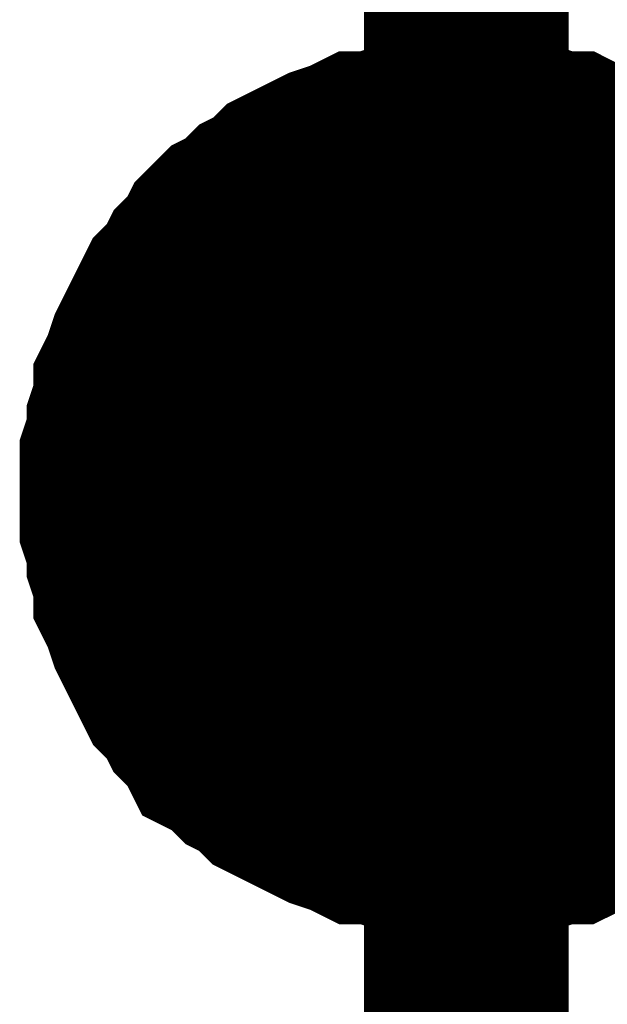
# Model space of a CAD drawing. Header units: inches. Extents: x 0 to 17, y 0 to 11.
# Tile 25 of 256: x 0.9749 to 1.0088, y 4.8702 to 4.9269. Entities that reach past the tile are written whole.
import ezdxf

# ---------------------------------------------------------------- set-up
doc = ezdxf.new("R2010")
doc.units = ezdxf.units.IN
doc.header["$MEASUREMENT"] = 0
doc.layers.add('Sheet', color=255, linetype='Continuous')

msp = doc.modelspace()

# ---------------------------------------------------------------- linework, layer by layer
at = {"layer": 'Sheet'}
for points in [[(1.000653, 4.899726, 0.0118, 0.0118, 0), (2.000513, 4.899726, 0.0118, 0.0118, 0), (2.000513, 5.049993, 0.0118, 0.0118, 0)], [(1.000653, 4.99964, 0.0118, 0.0118, 0), (1.000653, 4.899726, 0.0118, 0.0118, 0), (1.000653, 4.799813, 0.0118, 0.0118, 0)], [(0.98083, 4.899726, 0.0118, 0.0118, 0), (0.98083, 4.900916, 0.0118, 0.0118, 0), (0.98083, 4.901708, 0.0118, 0.0118, 0), (0.981227, 4.902898, 0.0118, 0.0118, 0), (0.981227, 4.903691, 0.0118, 0.0118, 0), (0.981623, 4.90488, 0.0118, 0.0118, 0), (0.981623, 4.905673, 0.0118, 0.0118, 0), (0.98202, 4.906466, 0.0118, 0.0118, 0), (0.982416, 4.907656, 0.0118, 0.0118, 0), (0.982812, 4.908449, 0.0118, 0.0118, 0), (0.983209, 4.909242, 0.0118, 0.0118, 0), (0.983605, 4.910035, 0.0118, 0.0118, 0), (0.984002, 4.910828, 0.0118, 0.0118, 0), (0.984795, 4.911621, 0.0118, 0.0118, 0), (0.985191, 4.912413, 0.0118, 0.0118, 0), (0.985984, 4.913206, 0.0118, 0.0118, 0), (0.986381, 4.913999, 0.0118, 0.0118, 0), (0.987174, 4.914792, 0.0118, 0.0118, 0), (0.987966, 4.915189, 0.0118, 0.0118, 0), (0.988759, 4.915982, 0.0118, 0.0118, 0), (0.989552, 4.916378, 0.0118, 0.0118, 0), (0.990345, 4.917171, 0.0118, 0.0118, 0), (0.991138, 4.917568, 0.0118, 0.0118, 0), (0.991931, 4.917964, 0.0118, 0.0118, 0), (0.992724, 4.918361, 0.0118, 0.0118, 0), (0.993913, 4.918757, 0.0118, 0.0118, 0), (0.994706, 4.919154, 0.0118, 0.0118, 0), (0.995499, 4.919154, 0.0118, 0.0118, 0), (0.996688, 4.91955, 0.0118, 0.0118, 0), (0.997481, 4.91955, 0.0118, 0.0118, 0), (0.998671, 4.919947, 0.0118, 0.0118, 0), (0.999464, 4.919947, 0.0118, 0.0118, 0), (1.000653, 4.919947, 0.0118, 0.0118, 0)], [(0.98083, 4.899726, 0.0118, 0.0118, 0), (0.98083, 4.900916, 0.0118, 0.0118, 0), (0.98083, 4.901708, 0.0118, 0.0118, 0), (0.981227, 4.902898, 0.0118, 0.0118, 0), (0.981227, 4.903691, 0.0118, 0.0118, 0), (0.981623, 4.90488, 0.0118, 0.0118, 0), (0.981623, 4.905673, 0.0118, 0.0118, 0), (0.98202, 4.906466, 0.0118, 0.0118, 0), (0.982416, 4.907656, 0.0118, 0.0118, 0), (0.982812, 4.908449, 0.0118, 0.0118, 0), (0.983209, 4.909242, 0.0118, 0.0118, 0), (0.983605, 4.910035, 0.0118, 0.0118, 0), (0.984002, 4.910828, 0.0118, 0.0118, 0), (0.984795, 4.911621, 0.0118, 0.0118, 0), (0.985191, 4.912413, 0.0118, 0.0118, 0), (0.985984, 4.913206, 0.0118, 0.0118, 0), (0.986381, 4.913999, 0.0118, 0.0118, 0), (0.987174, 4.914792, 0.0118, 0.0118, 0), (0.987966, 4.915189, 0.0118, 0.0118, 0), (0.988759, 4.915982, 0.0118, 0.0118, 0), (0.989552, 4.916378, 0.0118, 0.0118, 0), (0.990345, 4.917171, 0.0118, 0.0118, 0), (0.991138, 4.917568, 0.0118, 0.0118, 0), (0.991931, 4.917964, 0.0118, 0.0118, 0), (0.992724, 4.918361, 0.0118, 0.0118, 0), (0.993913, 4.918757, 0.0118, 0.0118, 0), (0.994706, 4.919154, 0.0118, 0.0118, 0), (0.995499, 4.919154, 0.0118, 0.0118, 0), (0.996688, 4.91955, 0.0118, 0.0118, 0), (0.997481, 4.91955, 0.0118, 0.0118, 0), (0.998671, 4.919947, 0.0118, 0.0118, 0), (0.999464, 4.919947, 0.0118, 0.0118, 0), (1.000653, 4.919947, 0.0118, 0.0118, 0)], [(0.98083, 4.899726, 0.0118, 0.0118, 0), (0.98083, 4.900916, 0.0118, 0.0118, 0), (0.98083, 4.901708, 0.0118, 0.0118, 0), (0.981227, 4.902898, 0.0118, 0.0118, 0), (0.981227, 4.903691, 0.0118, 0.0118, 0), (0.981623, 4.90488, 0.0118, 0.0118, 0), (0.981623, 4.905673, 0.0118, 0.0118, 0), (0.98202, 4.906466, 0.0118, 0.0118, 0), (0.982416, 4.907656, 0.0118, 0.0118, 0), (0.982812, 4.908449, 0.0118, 0.0118, 0), (0.983209, 4.909242, 0.0118, 0.0118, 0), (0.983605, 4.910035, 0.0118, 0.0118, 0), (0.984002, 4.910828, 0.0118, 0.0118, 0), (0.984795, 4.911621, 0.0118, 0.0118, 0), (0.985191, 4.912413, 0.0118, 0.0118, 0), (0.985984, 4.913206, 0.0118, 0.0118, 0), (0.986381, 4.913999, 0.0118, 0.0118, 0), (0.987174, 4.914792, 0.0118, 0.0118, 0), (0.987966, 4.915189, 0.0118, 0.0118, 0), (0.988759, 4.915982, 0.0118, 0.0118, 0), (0.989552, 4.916378, 0.0118, 0.0118, 0), (0.990345, 4.917171, 0.0118, 0.0118, 0), (0.991138, 4.917568, 0.0118, 0.0118, 0), (0.991931, 4.917964, 0.0118, 0.0118, 0), (0.992724, 4.918361, 0.0118, 0.0118, 0), (0.993913, 4.918757, 0.0118, 0.0118, 0), (0.994706, 4.919154, 0.0118, 0.0118, 0), (0.995499, 4.919154, 0.0118, 0.0118, 0), (0.996688, 4.91955, 0.0118, 0.0118, 0), (0.997481, 4.91955, 0.0118, 0.0118, 0), (0.998671, 4.919947, 0.0118, 0.0118, 0), (0.999464, 4.919947, 0.0118, 0.0118, 0), (1.000653, 4.919947, 0.0118, 0.0118, 0)], [(0.98083, 4.899726, 0.0118, 0.0118, 0), (0.98083, 4.900916, 0.0118, 0.0118, 0), (0.98083, 4.901708, 0.0118, 0.0118, 0), (0.981227, 4.902898, 0.0118, 0.0118, 0), (0.981227, 4.903691, 0.0118, 0.0118, 0), (0.981623, 4.90488, 0.0118, 0.0118, 0), (0.981623, 4.905673, 0.0118, 0.0118, 0), (0.98202, 4.906466, 0.0118, 0.0118, 0), (0.982416, 4.907656, 0.0118, 0.0118, 0), (0.982812, 4.908449, 0.0118, 0.0118, 0), (0.983209, 4.909242, 0.0118, 0.0118, 0), (0.983605, 4.910035, 0.0118, 0.0118, 0), (0.984002, 4.910828, 0.0118, 0.0118, 0), (0.984795, 4.911621, 0.0118, 0.0118, 0), (0.985191, 4.912413, 0.0118, 0.0118, 0), (0.985984, 4.913206, 0.0118, 0.0118, 0), (0.986381, 4.913999, 0.0118, 0.0118, 0), (0.987174, 4.914792, 0.0118, 0.0118, 0), (0.987966, 4.915189, 0.0118, 0.0118, 0), (0.988759, 4.915982, 0.0118, 0.0118, 0), (0.989552, 4.916378, 0.0118, 0.0118, 0), (0.990345, 4.917171, 0.0118, 0.0118, 0), (0.991138, 4.917568, 0.0118, 0.0118, 0), (0.991931, 4.917964, 0.0118, 0.0118, 0), (0.992724, 4.918361, 0.0118, 0.0118, 0), (0.993913, 4.918757, 0.0118, 0.0118, 0), (0.994706, 4.919154, 0.0118, 0.0118, 0), (0.995499, 4.919154, 0.0118, 0.0118, 0), (0.996688, 4.91955, 0.0118, 0.0118, 0), (0.997481, 4.91955, 0.0118, 0.0118, 0), (0.998671, 4.919947, 0.0118, 0.0118, 0), (0.999464, 4.919947, 0.0118, 0.0118, 0), (1.000653, 4.919947, 0.0118, 0.0118, 0)], [(1.000653, 4.919947, 0.0118, 0.0118, 0), (1.000653, 4.919947, 0.0118, 0.0118, 0)], [(1.000653, 4.919947, 0.0118, 0.0118, 0), (1.001842, 4.919947, 0.0118, 0.0118, 0), (1.002635, 4.919947, 0.0118, 0.0118, 0), (1.003825, 4.91955, 0.0118, 0.0118, 0), (1.004618, 4.91955, 0.0118, 0.0118, 0), (1.005807, 4.919154, 0.0118, 0.0118, 0), (1.0066, 4.919154, 0.0118, 0.0118, 0), (1.007393, 4.918757, 0.0118, 0.0118, 0), (1.008582, 4.918361, 0.0118, 0.0118, 0), (1.009375, 4.917964, 0.0118, 0.0118, 0), (1.010168, 4.917568, 0.0118, 0.0118, 0), (1.010961, 4.917171, 0.0118, 0.0118, 0), (1.011754, 4.916378, 0.0118, 0.0118, 0), (1.012547, 4.915982, 0.0118, 0.0118, 0), (1.01334, 4.915189, 0.0118, 0.0118, 0), (1.014132, 4.914792, 0.0118, 0.0118, 0), (1.014925, 4.913999, 0.0118, 0.0118, 0)], [(1.000653, 4.919947, 0.0118, 0.0118, 0), (1.000653, 4.919947, 0.0118, 0.0118, 0)], [(1.000653, 4.919947, 0.0118, 0.0118, 0), (1.001842, 4.919947, 0.0118, 0.0118, 0), (1.002635, 4.919947, 0.0118, 0.0118, 0), (1.003825, 4.91955, 0.0118, 0.0118, 0), (1.004618, 4.91955, 0.0118, 0.0118, 0), (1.005807, 4.919154, 0.0118, 0.0118, 0), (1.0066, 4.919154, 0.0118, 0.0118, 0), (1.007393, 4.918757, 0.0118, 0.0118, 0), (1.008582, 4.918361, 0.0118, 0.0118, 0), (1.009375, 4.917964, 0.0118, 0.0118, 0), (1.010168, 4.917568, 0.0118, 0.0118, 0), (1.010961, 4.917171, 0.0118, 0.0118, 0), (1.011754, 4.916378, 0.0118, 0.0118, 0), (1.012547, 4.915982, 0.0118, 0.0118, 0), (1.01334, 4.915189, 0.0118, 0.0118, 0), (1.014132, 4.914792, 0.0118, 0.0118, 0), (1.014925, 4.913999, 0.0118, 0.0118, 0)], [(1.000653, 4.919947, 0.0118, 0.0118, 0), (1.000653, 4.919947, 0.0118, 0.0118, 0)], [(1.000653, 4.919947, 0.0118, 0.0118, 0), (1.001842, 4.919947, 0.0118, 0.0118, 0), (1.002635, 4.919947, 0.0118, 0.0118, 0), (1.003825, 4.91955, 0.0118, 0.0118, 0), (1.004618, 4.91955, 0.0118, 0.0118, 0), (1.005807, 4.919154, 0.0118, 0.0118, 0), (1.0066, 4.919154, 0.0118, 0.0118, 0), (1.007393, 4.918757, 0.0118, 0.0118, 0), (1.008582, 4.918361, 0.0118, 0.0118, 0), (1.009375, 4.917964, 0.0118, 0.0118, 0), (1.010168, 4.917568, 0.0118, 0.0118, 0), (1.010961, 4.917171, 0.0118, 0.0118, 0), (1.011754, 4.916378, 0.0118, 0.0118, 0), (1.012547, 4.915982, 0.0118, 0.0118, 0), (1.01334, 4.915189, 0.0118, 0.0118, 0), (1.014132, 4.914792, 0.0118, 0.0118, 0), (1.014925, 4.913999, 0.0118, 0.0118, 0)], [(1.000653, 4.919947, 0.0118, 0.0118, 0), (1.000653, 4.919947, 0.0118, 0.0118, 0)], [(1.000653, 4.919947, 0.0118, 0.0118, 0), (1.001842, 4.919947, 0.0118, 0.0118, 0), (1.002635, 4.919947, 0.0118, 0.0118, 0), (1.003825, 4.91955, 0.0118, 0.0118, 0), (1.004618, 4.91955, 0.0118, 0.0118, 0), (1.005807, 4.919154, 0.0118, 0.0118, 0), (1.0066, 4.919154, 0.0118, 0.0118, 0), (1.007393, 4.918757, 0.0118, 0.0118, 0), (1.008582, 4.918361, 0.0118, 0.0118, 0), (1.009375, 4.917964, 0.0118, 0.0118, 0), (1.010168, 4.917568, 0.0118, 0.0118, 0), (1.010961, 4.917171, 0.0118, 0.0118, 0), (1.011754, 4.916378, 0.0118, 0.0118, 0), (1.012547, 4.915982, 0.0118, 0.0118, 0), (1.01334, 4.915189, 0.0118, 0.0118, 0), (1.014132, 4.914792, 0.0118, 0.0118, 0), (1.014925, 4.913999, 0.0118, 0.0118, 0)], [(0.98083, 4.899726, 0.0039, 0.0039, 0), (0.98083, 4.900916, 0.0039, 0.0039, 0), (0.98083, 4.901708, 0.0039, 0.0039, 0), (0.981227, 4.902898, 0.0039, 0.0039, 0), (0.981227, 4.903691, 0.0039, 0.0039, 0), (0.981623, 4.90488, 0.0039, 0.0039, 0), (0.981623, 4.905673, 0.0039, 0.0039, 0), (0.98202, 4.906466, 0.0039, 0.0039, 0), (0.982416, 4.907656, 0.0039, 0.0039, 0), (0.982812, 4.908449, 0.0039, 0.0039, 0), (0.983209, 4.909242, 0.0039, 0.0039, 0), (0.983605, 4.910035, 0.0039, 0.0039, 0), (0.984002, 4.910828, 0.0039, 0.0039, 0), (0.984795, 4.911621, 0.0039, 0.0039, 0), (0.985191, 4.912413, 0.0039, 0.0039, 0), (0.985984, 4.913206, 0.0039, 0.0039, 0), (0.986381, 4.913999, 0.0039, 0.0039, 0), (0.987174, 4.914792, 0.0039, 0.0039, 0), (0.987966, 4.915189, 0.0039, 0.0039, 0), (0.988759, 4.915982, 0.0039, 0.0039, 0), (0.989552, 4.916378, 0.0039, 0.0039, 0), (0.990345, 4.917171, 0.0039, 0.0039, 0), (0.991138, 4.917568, 0.0039, 0.0039, 0), (0.991931, 4.917964, 0.0039, 0.0039, 0), (0.992724, 4.918361, 0.0039, 0.0039, 0), (0.993913, 4.918757, 0.0039, 0.0039, 0), (0.994706, 4.919154, 0.0039, 0.0039, 0), (0.995499, 4.919154, 0.0039, 0.0039, 0), (0.996688, 4.91955, 0.0039, 0.0039, 0), (0.997481, 4.91955, 0.0039, 0.0039, 0), (0.998671, 4.919947, 0.0039, 0.0039, 0), (0.999464, 4.919947, 0.0039, 0.0039, 0), (1.000653, 4.919947, 0.0039, 0.0039, 0)], [(0.98083, 4.899726, 0.0039, 0.0039, 0), (0.98083, 4.900916, 0.0039, 0.0039, 0), (0.98083, 4.901708, 0.0039, 0.0039, 0), (0.981227, 4.902898, 0.0039, 0.0039, 0), (0.981227, 4.903691, 0.0039, 0.0039, 0), (0.981623, 4.90488, 0.0039, 0.0039, 0), (0.981623, 4.905673, 0.0039, 0.0039, 0), (0.98202, 4.906466, 0.0039, 0.0039, 0), (0.982416, 4.907656, 0.0039, 0.0039, 0), (0.982812, 4.908449, 0.0039, 0.0039, 0), (0.983209, 4.909242, 0.0039, 0.0039, 0), (0.983605, 4.910035, 0.0039, 0.0039, 0), (0.984002, 4.910828, 0.0039, 0.0039, 0), (0.984795, 4.911621, 0.0039, 0.0039, 0), (0.985191, 4.912413, 0.0039, 0.0039, 0), (0.985984, 4.913206, 0.0039, 0.0039, 0), (0.986381, 4.913999, 0.0039, 0.0039, 0), (0.987174, 4.914792, 0.0039, 0.0039, 0), (0.987966, 4.915189, 0.0039, 0.0039, 0), (0.988759, 4.915982, 0.0039, 0.0039, 0), (0.989552, 4.916378, 0.0039, 0.0039, 0), (0.990345, 4.917171, 0.0039, 0.0039, 0), (0.991138, 4.917568, 0.0039, 0.0039, 0), (0.991931, 4.917964, 0.0039, 0.0039, 0), (0.992724, 4.918361, 0.0039, 0.0039, 0), (0.993913, 4.918757, 0.0039, 0.0039, 0), (0.994706, 4.919154, 0.0039, 0.0039, 0), (0.995499, 4.919154, 0.0039, 0.0039, 0), (0.996688, 4.91955, 0.0039, 0.0039, 0), (0.997481, 4.91955, 0.0039, 0.0039, 0), (0.998671, 4.919947, 0.0039, 0.0039, 0), (0.999464, 4.919947, 0.0039, 0.0039, 0), (1.000653, 4.919947, 0.0039, 0.0039, 0)], [(0.98083, 4.899726, 0.0039, 0.0039, 0), (0.98083, 4.900916, 0.0039, 0.0039, 0), (0.98083, 4.901708, 0.0039, 0.0039, 0), (0.981227, 4.902898, 0.0039, 0.0039, 0), (0.981227, 4.903691, 0.0039, 0.0039, 0), (0.981623, 4.90488, 0.0039, 0.0039, 0), (0.981623, 4.905673, 0.0039, 0.0039, 0), (0.98202, 4.906466, 0.0039, 0.0039, 0), (0.982416, 4.907656, 0.0039, 0.0039, 0), (0.982812, 4.908449, 0.0039, 0.0039, 0), (0.983209, 4.909242, 0.0039, 0.0039, 0), (0.983605, 4.910035, 0.0039, 0.0039, 0), (0.984002, 4.910828, 0.0039, 0.0039, 0), (0.984795, 4.911621, 0.0039, 0.0039, 0), (0.985191, 4.912413, 0.0039, 0.0039, 0), (0.985984, 4.913206, 0.0039, 0.0039, 0), (0.986381, 4.913999, 0.0039, 0.0039, 0), (0.987174, 4.914792, 0.0039, 0.0039, 0), (0.987966, 4.915189, 0.0039, 0.0039, 0), (0.988759, 4.915982, 0.0039, 0.0039, 0), (0.989552, 4.916378, 0.0039, 0.0039, 0), (0.990345, 4.917171, 0.0039, 0.0039, 0), (0.991138, 4.917568, 0.0039, 0.0039, 0), (0.991931, 4.917964, 0.0039, 0.0039, 0), (0.992724, 4.918361, 0.0039, 0.0039, 0), (0.993913, 4.918757, 0.0039, 0.0039, 0), (0.994706, 4.919154, 0.0039, 0.0039, 0), (0.995499, 4.919154, 0.0039, 0.0039, 0), (0.996688, 4.91955, 0.0039, 0.0039, 0), (0.997481, 4.91955, 0.0039, 0.0039, 0), (0.998671, 4.919947, 0.0039, 0.0039, 0), (0.999464, 4.919947, 0.0039, 0.0039, 0), (1.000653, 4.919947, 0.0039, 0.0039, 0)], [(0.98083, 4.899726, 0.0039, 0.0039, 0), (0.98083, 4.900916, 0.0039, 0.0039, 0), (0.98083, 4.901708, 0.0039, 0.0039, 0), (0.981227, 4.902898, 0.0039, 0.0039, 0), (0.981227, 4.903691, 0.0039, 0.0039, 0), (0.981623, 4.90488, 0.0039, 0.0039, 0), (0.981623, 4.905673, 0.0039, 0.0039, 0), (0.98202, 4.906466, 0.0039, 0.0039, 0), (0.982416, 4.907656, 0.0039, 0.0039, 0), (0.982812, 4.908449, 0.0039, 0.0039, 0), (0.983209, 4.909242, 0.0039, 0.0039, 0), (0.983605, 4.910035, 0.0039, 0.0039, 0), (0.984002, 4.910828, 0.0039, 0.0039, 0), (0.984795, 4.911621, 0.0039, 0.0039, 0), (0.985191, 4.912413, 0.0039, 0.0039, 0), (0.985984, 4.913206, 0.0039, 0.0039, 0), (0.986381, 4.913999, 0.0039, 0.0039, 0), (0.987174, 4.914792, 0.0039, 0.0039, 0), (0.987966, 4.915189, 0.0039, 0.0039, 0), (0.988759, 4.915982, 0.0039, 0.0039, 0), (0.989552, 4.916378, 0.0039, 0.0039, 0), (0.990345, 4.917171, 0.0039, 0.0039, 0), (0.991138, 4.917568, 0.0039, 0.0039, 0), (0.991931, 4.917964, 0.0039, 0.0039, 0), (0.992724, 4.918361, 0.0039, 0.0039, 0), (0.993913, 4.918757, 0.0039, 0.0039, 0), (0.994706, 4.919154, 0.0039, 0.0039, 0), (0.995499, 4.919154, 0.0039, 0.0039, 0), (0.996688, 4.91955, 0.0039, 0.0039, 0), (0.997481, 4.91955, 0.0039, 0.0039, 0), (0.998671, 4.919947, 0.0039, 0.0039, 0), (0.999464, 4.919947, 0.0039, 0.0039, 0), (1.000653, 4.919947, 0.0039, 0.0039, 0)], [(1.000653, 4.919947, 0.0039, 0.0039, 0), (1.000653, 4.919947, 0.0039, 0.0039, 0)], [(1.000653, 4.919947, 0.0039, 0.0039, 0), (1.001842, 4.919947, 0.0039, 0.0039, 0), (1.002635, 4.919947, 0.0039, 0.0039, 0), (1.003825, 4.91955, 0.0039, 0.0039, 0), (1.004618, 4.91955, 0.0039, 0.0039, 0), (1.005807, 4.919154, 0.0039, 0.0039, 0), (1.0066, 4.919154, 0.0039, 0.0039, 0), (1.007393, 4.918757, 0.0039, 0.0039, 0), (1.008582, 4.918361, 0.0039, 0.0039, 0), (1.009375, 4.917964, 0.0039, 0.0039, 0), (1.010168, 4.917568, 0.0039, 0.0039, 0), (1.010961, 4.917171, 0.0039, 0.0039, 0)], [(1.000653, 4.919947, 0.0039, 0.0039, 0), (1.000653, 4.919947, 0.0039, 0.0039, 0)], [(1.000653, 4.919947, 0.0039, 0.0039, 0), (1.001842, 4.919947, 0.0039, 0.0039, 0), (1.002635, 4.919947, 0.0039, 0.0039, 0), (1.003825, 4.91955, 0.0039, 0.0039, 0), (1.004618, 4.91955, 0.0039, 0.0039, 0), (1.005807, 4.919154, 0.0039, 0.0039, 0), (1.0066, 4.919154, 0.0039, 0.0039, 0), (1.007393, 4.918757, 0.0039, 0.0039, 0), (1.008582, 4.918361, 0.0039, 0.0039, 0), (1.009375, 4.917964, 0.0039, 0.0039, 0), (1.010168, 4.917568, 0.0039, 0.0039, 0), (1.010961, 4.917171, 0.0039, 0.0039, 0)], [(1.000653, 4.919947, 0.0039, 0.0039, 0), (1.000653, 4.919947, 0.0039, 0.0039, 0)], [(1.000653, 4.919947, 0.0039, 0.0039, 0), (1.001842, 4.919947, 0.0039, 0.0039, 0), (1.002635, 4.919947, 0.0039, 0.0039, 0), (1.003825, 4.91955, 0.0039, 0.0039, 0), (1.004618, 4.91955, 0.0039, 0.0039, 0), (1.005807, 4.919154, 0.0039, 0.0039, 0), (1.0066, 4.919154, 0.0039, 0.0039, 0), (1.007393, 4.918757, 0.0039, 0.0039, 0), (1.008582, 4.918361, 0.0039, 0.0039, 0), (1.009375, 4.917964, 0.0039, 0.0039, 0), (1.010168, 4.917568, 0.0039, 0.0039, 0), (1.010961, 4.917171, 0.0039, 0.0039, 0)], [(1.000653, 4.919947, 0.0039, 0.0039, 0), (1.000653, 4.919947, 0.0039, 0.0039, 0)], [(1.000653, 4.919947, 0.0039, 0.0039, 0), (1.001842, 4.919947, 0.0039, 0.0039, 0), (1.002635, 4.919947, 0.0039, 0.0039, 0), (1.003825, 4.91955, 0.0039, 0.0039, 0), (1.004618, 4.91955, 0.0039, 0.0039, 0), (1.005807, 4.919154, 0.0039, 0.0039, 0), (1.0066, 4.919154, 0.0039, 0.0039, 0), (1.007393, 4.918757, 0.0039, 0.0039, 0), (1.008582, 4.918361, 0.0039, 0.0039, 0), (1.009375, 4.917964, 0.0039, 0.0039, 0), (1.010168, 4.917568, 0.0039, 0.0039, 0), (1.010961, 4.917171, 0.0039, 0.0039, 0)], [(1.000653, 4.879902, 0.0118, 0.0118, 0), (0.999464, 4.879902, 0.0118, 0.0118, 0), (0.998671, 4.879902, 0.0118, 0.0118, 0), (0.997481, 4.880298, 0.0118, 0.0118, 0), (0.996688, 4.880298, 0.0118, 0.0118, 0), (0.995499, 4.880695, 0.0118, 0.0118, 0), (0.994706, 4.880695, 0.0118, 0.0118, 0), (0.993913, 4.881091, 0.0118, 0.0118, 0), (0.992724, 4.881488, 0.0118, 0.0118, 0), (0.991931, 4.881884, 0.0118, 0.0118, 0), (0.991138, 4.882281, 0.0118, 0.0118, 0), (0.990345, 4.882677, 0.0118, 0.0118, 0), (0.989552, 4.883074, 0.0118, 0.0118, 0), (0.988759, 4.883867, 0.0118, 0.0118, 0), (0.987966, 4.884263, 0.0118, 0.0118, 0), (0.987174, 4.885056, 0.0118, 0.0118, 0), (0.986381, 4.885453, 0.0118, 0.0118, 0), (0.985984, 4.886246, 0.0118, 0.0118, 0), (0.985191, 4.887039, 0.0118, 0.0118, 0), (0.984795, 4.887832, 0.0118, 0.0118, 0), (0.984002, 4.888625, 0.0118, 0.0118, 0), (0.983605, 4.889418, 0.0118, 0.0118, 0), (0.983209, 4.89021, 0.0118, 0.0118, 0), (0.982812, 4.891003, 0.0118, 0.0118, 0), (0.982416, 4.891796, 0.0118, 0.0118, 0), (0.98202, 4.892986, 0.0118, 0.0118, 0), (0.981623, 4.893779, 0.0118, 0.0118, 0), (0.981623, 4.894572, 0.0118, 0.0118, 0), (0.981227, 4.895761, 0.0118, 0.0118, 0), (0.981227, 4.896554, 0.0118, 0.0118, 0), (0.98083, 4.897744, 0.0118, 0.0118, 0), (0.98083, 4.898537, 0.0118, 0.0118, 0), (0.98083, 4.899726, 0.0118, 0.0118, 0)], [(0.98083, 4.899726, 0.0118, 0.0118, 0), (0.98083, 4.899726, 0.0118, 0.0118, 0)], [(1.000653, 4.879902, 0.0118, 0.0118, 0), (0.999464, 4.879902, 0.0118, 0.0118, 0), (0.998671, 4.879902, 0.0118, 0.0118, 0), (0.997481, 4.880298, 0.0118, 0.0118, 0), (0.996688, 4.880298, 0.0118, 0.0118, 0), (0.995499, 4.880695, 0.0118, 0.0118, 0), (0.994706, 4.880695, 0.0118, 0.0118, 0), (0.993913, 4.881091, 0.0118, 0.0118, 0), (0.992724, 4.881488, 0.0118, 0.0118, 0), (0.991931, 4.881884, 0.0118, 0.0118, 0), (0.991138, 4.882281, 0.0118, 0.0118, 0), (0.990345, 4.882677, 0.0118, 0.0118, 0), (0.989552, 4.883074, 0.0118, 0.0118, 0), (0.988759, 4.883867, 0.0118, 0.0118, 0), (0.987966, 4.884263, 0.0118, 0.0118, 0), (0.987174, 4.885056, 0.0118, 0.0118, 0), (0.986381, 4.885453, 0.0118, 0.0118, 0), (0.985984, 4.886246, 0.0118, 0.0118, 0), (0.985191, 4.887039, 0.0118, 0.0118, 0), (0.984795, 4.887832, 0.0118, 0.0118, 0), (0.984002, 4.888625, 0.0118, 0.0118, 0), (0.983605, 4.889418, 0.0118, 0.0118, 0), (0.983209, 4.89021, 0.0118, 0.0118, 0), (0.982812, 4.891003, 0.0118, 0.0118, 0), (0.982416, 4.891796, 0.0118, 0.0118, 0), (0.98202, 4.892986, 0.0118, 0.0118, 0), (0.981623, 4.893779, 0.0118, 0.0118, 0), (0.981623, 4.894572, 0.0118, 0.0118, 0), (0.981227, 4.895761, 0.0118, 0.0118, 0), (0.981227, 4.896554, 0.0118, 0.0118, 0), (0.98083, 4.897744, 0.0118, 0.0118, 0), (0.98083, 4.898537, 0.0118, 0.0118, 0), (0.98083, 4.899726, 0.0118, 0.0118, 0)], [(0.98083, 4.899726, 0.0118, 0.0118, 0), (0.98083, 4.899726, 0.0118, 0.0118, 0)], [(1.000653, 4.879902, 0.0118, 0.0118, 0), (0.999464, 4.879902, 0.0118, 0.0118, 0), (0.998671, 4.879902, 0.0118, 0.0118, 0), (0.997481, 4.880298, 0.0118, 0.0118, 0), (0.996688, 4.880298, 0.0118, 0.0118, 0), (0.995499, 4.880695, 0.0118, 0.0118, 0), (0.994706, 4.880695, 0.0118, 0.0118, 0), (0.993913, 4.881091, 0.0118, 0.0118, 0), (0.992724, 4.881488, 0.0118, 0.0118, 0), (0.991931, 4.881884, 0.0118, 0.0118, 0), (0.991138, 4.882281, 0.0118, 0.0118, 0), (0.990345, 4.882677, 0.0118, 0.0118, 0), (0.989552, 4.883074, 0.0118, 0.0118, 0), (0.988759, 4.883867, 0.0118, 0.0118, 0), (0.987966, 4.884263, 0.0118, 0.0118, 0), (0.987174, 4.885056, 0.0118, 0.0118, 0), (0.986381, 4.885453, 0.0118, 0.0118, 0), (0.985984, 4.886246, 0.0118, 0.0118, 0), (0.985191, 4.887039, 0.0118, 0.0118, 0), (0.984795, 4.887832, 0.0118, 0.0118, 0), (0.984002, 4.888625, 0.0118, 0.0118, 0), (0.983605, 4.889418, 0.0118, 0.0118, 0), (0.983209, 4.89021, 0.0118, 0.0118, 0), (0.982812, 4.891003, 0.0118, 0.0118, 0), (0.982416, 4.891796, 0.0118, 0.0118, 0), (0.98202, 4.892986, 0.0118, 0.0118, 0), (0.981623, 4.893779, 0.0118, 0.0118, 0), (0.981623, 4.894572, 0.0118, 0.0118, 0), (0.981227, 4.895761, 0.0118, 0.0118, 0), (0.981227, 4.896554, 0.0118, 0.0118, 0), (0.98083, 4.897744, 0.0118, 0.0118, 0), (0.98083, 4.898537, 0.0118, 0.0118, 0), (0.98083, 4.899726, 0.0118, 0.0118, 0)], [(0.98083, 4.899726, 0.0118, 0.0118, 0), (0.98083, 4.899726, 0.0118, 0.0118, 0)], [(1.000653, 4.879902, 0.0118, 0.0118, 0), (0.999464, 4.879902, 0.0118, 0.0118, 0), (0.998671, 4.879902, 0.0118, 0.0118, 0), (0.997481, 4.880298, 0.0118, 0.0118, 0), (0.996688, 4.880298, 0.0118, 0.0118, 0), (0.995499, 4.880695, 0.0118, 0.0118, 0), (0.994706, 4.880695, 0.0118, 0.0118, 0), (0.993913, 4.881091, 0.0118, 0.0118, 0), (0.992724, 4.881488, 0.0118, 0.0118, 0), (0.991931, 4.881884, 0.0118, 0.0118, 0), (0.991138, 4.882281, 0.0118, 0.0118, 0), (0.990345, 4.882677, 0.0118, 0.0118, 0), (0.989552, 4.883074, 0.0118, 0.0118, 0), (0.988759, 4.883867, 0.0118, 0.0118, 0), (0.987966, 4.884263, 0.0118, 0.0118, 0), (0.987174, 4.885056, 0.0118, 0.0118, 0), (0.986381, 4.885453, 0.0118, 0.0118, 0), (0.985984, 4.886246, 0.0118, 0.0118, 0), (0.985191, 4.887039, 0.0118, 0.0118, 0), (0.984795, 4.887832, 0.0118, 0.0118, 0), (0.984002, 4.888625, 0.0118, 0.0118, 0), (0.983605, 4.889418, 0.0118, 0.0118, 0), (0.983209, 4.89021, 0.0118, 0.0118, 0), (0.982812, 4.891003, 0.0118, 0.0118, 0), (0.982416, 4.891796, 0.0118, 0.0118, 0), (0.98202, 4.892986, 0.0118, 0.0118, 0), (0.981623, 4.893779, 0.0118, 0.0118, 0), (0.981623, 4.894572, 0.0118, 0.0118, 0), (0.981227, 4.895761, 0.0118, 0.0118, 0), (0.981227, 4.896554, 0.0118, 0.0118, 0), (0.98083, 4.897744, 0.0118, 0.0118, 0), (0.98083, 4.898537, 0.0118, 0.0118, 0), (0.98083, 4.899726, 0.0118, 0.0118, 0)], [(0.98083, 4.899726, 0.0118, 0.0118, 0), (0.98083, 4.899726, 0.0118, 0.0118, 0)], [(1.000653, 4.879902, 0.0039, 0.0039, 0), (0.999464, 4.879902, 0.0039, 0.0039, 0), (0.998671, 4.879902, 0.0039, 0.0039, 0), (0.997481, 4.880298, 0.0039, 0.0039, 0), (0.996688, 4.880298, 0.0039, 0.0039, 0), (0.995499, 4.880695, 0.0039, 0.0039, 0), (0.994706, 4.880695, 0.0039, 0.0039, 0), (0.993913, 4.881091, 0.0039, 0.0039, 0), (0.992724, 4.881488, 0.0039, 0.0039, 0), (0.991931, 4.881884, 0.0039, 0.0039, 0), (0.991138, 4.882281, 0.0039, 0.0039, 0), (0.990345, 4.882677, 0.0039, 0.0039, 0), (0.989552, 4.883074, 0.0039, 0.0039, 0), (0.988759, 4.883867, 0.0039, 0.0039, 0), (0.987966, 4.884263, 0.0039, 0.0039, 0), (0.987174, 4.885056, 0.0039, 0.0039, 0), (0.986381, 4.885453, 0.0039, 0.0039, 0), (0.985984, 4.886246, 0.0039, 0.0039, 0), (0.985191, 4.887039, 0.0039, 0.0039, 0), (0.984795, 4.887832, 0.0039, 0.0039, 0), (0.984002, 4.888625, 0.0039, 0.0039, 0), (0.983605, 4.889418, 0.0039, 0.0039, 0), (0.983209, 4.89021, 0.0039, 0.0039, 0), (0.982812, 4.891003, 0.0039, 0.0039, 0), (0.982416, 4.891796, 0.0039, 0.0039, 0), (0.98202, 4.892986, 0.0039, 0.0039, 0), (0.981623, 4.893779, 0.0039, 0.0039, 0), (0.981623, 4.894572, 0.0039, 0.0039, 0), (0.981227, 4.895761, 0.0039, 0.0039, 0), (0.981227, 4.896554, 0.0039, 0.0039, 0), (0.98083, 4.897744, 0.0039, 0.0039, 0), (0.98083, 4.898537, 0.0039, 0.0039, 0), (0.98083, 4.899726, 0.0039, 0.0039, 0)], [(0.98083, 4.899726, 0.0039, 0.0039, 0), (0.98083, 4.899726, 0.0039, 0.0039, 0)], [(1.000653, 4.879902, 0.0039, 0.0039, 0), (0.999464, 4.879902, 0.0039, 0.0039, 0), (0.998671, 4.879902, 0.0039, 0.0039, 0), (0.997481, 4.880298, 0.0039, 0.0039, 0), (0.996688, 4.880298, 0.0039, 0.0039, 0), (0.995499, 4.880695, 0.0039, 0.0039, 0), (0.994706, 4.880695, 0.0039, 0.0039, 0), (0.993913, 4.881091, 0.0039, 0.0039, 0), (0.992724, 4.881488, 0.0039, 0.0039, 0), (0.991931, 4.881884, 0.0039, 0.0039, 0), (0.991138, 4.882281, 0.0039, 0.0039, 0), (0.990345, 4.882677, 0.0039, 0.0039, 0), (0.989552, 4.883074, 0.0039, 0.0039, 0), (0.988759, 4.883867, 0.0039, 0.0039, 0), (0.987966, 4.884263, 0.0039, 0.0039, 0), (0.987174, 4.885056, 0.0039, 0.0039, 0), (0.986381, 4.885453, 0.0039, 0.0039, 0), (0.985984, 4.886246, 0.0039, 0.0039, 0), (0.985191, 4.887039, 0.0039, 0.0039, 0), (0.984795, 4.887832, 0.0039, 0.0039, 0), (0.984002, 4.888625, 0.0039, 0.0039, 0), (0.983605, 4.889418, 0.0039, 0.0039, 0), (0.983209, 4.89021, 0.0039, 0.0039, 0), (0.982812, 4.891003, 0.0039, 0.0039, 0), (0.982416, 4.891796, 0.0039, 0.0039, 0), (0.98202, 4.892986, 0.0039, 0.0039, 0), (0.981623, 4.893779, 0.0039, 0.0039, 0), (0.981623, 4.894572, 0.0039, 0.0039, 0), (0.981227, 4.895761, 0.0039, 0.0039, 0), (0.981227, 4.896554, 0.0039, 0.0039, 0), (0.98083, 4.897744, 0.0039, 0.0039, 0), (0.98083, 4.898537, 0.0039, 0.0039, 0), (0.98083, 4.899726, 0.0039, 0.0039, 0)], [(0.98083, 4.899726, 0.0039, 0.0039, 0), (0.98083, 4.899726, 0.0039, 0.0039, 0)], [(1.000653, 4.879902, 0.0039, 0.0039, 0), (0.999464, 4.879902, 0.0039, 0.0039, 0), (0.998671, 4.879902, 0.0039, 0.0039, 0), (0.997481, 4.880298, 0.0039, 0.0039, 0), (0.996688, 4.880298, 0.0039, 0.0039, 0), (0.995499, 4.880695, 0.0039, 0.0039, 0), (0.994706, 4.880695, 0.0039, 0.0039, 0), (0.993913, 4.881091, 0.0039, 0.0039, 0), (0.992724, 4.881488, 0.0039, 0.0039, 0), (0.991931, 4.881884, 0.0039, 0.0039, 0), (0.991138, 4.882281, 0.0039, 0.0039, 0), (0.990345, 4.882677, 0.0039, 0.0039, 0), (0.989552, 4.883074, 0.0039, 0.0039, 0), (0.988759, 4.883867, 0.0039, 0.0039, 0), (0.987966, 4.884263, 0.0039, 0.0039, 0), (0.987174, 4.885056, 0.0039, 0.0039, 0), (0.986381, 4.885453, 0.0039, 0.0039, 0), (0.985984, 4.886246, 0.0039, 0.0039, 0), (0.985191, 4.887039, 0.0039, 0.0039, 0), (0.984795, 4.887832, 0.0039, 0.0039, 0), (0.984002, 4.888625, 0.0039, 0.0039, 0), (0.983605, 4.889418, 0.0039, 0.0039, 0), (0.983209, 4.89021, 0.0039, 0.0039, 0), (0.982812, 4.891003, 0.0039, 0.0039, 0), (0.982416, 4.891796, 0.0039, 0.0039, 0), (0.98202, 4.892986, 0.0039, 0.0039, 0), (0.981623, 4.893779, 0.0039, 0.0039, 0), (0.981623, 4.894572, 0.0039, 0.0039, 0), (0.981227, 4.895761, 0.0039, 0.0039, 0), (0.981227, 4.896554, 0.0039, 0.0039, 0), (0.98083, 4.897744, 0.0039, 0.0039, 0), (0.98083, 4.898537, 0.0039, 0.0039, 0), (0.98083, 4.899726, 0.0039, 0.0039, 0)], [(0.98083, 4.899726, 0.0039, 0.0039, 0), (0.98083, 4.899726, 0.0039, 0.0039, 0)], [(1.000653, 4.879902, 0.0039, 0.0039, 0), (0.999464, 4.879902, 0.0039, 0.0039, 0), (0.998671, 4.879902, 0.0039, 0.0039, 0), (0.997481, 4.880298, 0.0039, 0.0039, 0), (0.996688, 4.880298, 0.0039, 0.0039, 0), (0.995499, 4.880695, 0.0039, 0.0039, 0), (0.994706, 4.880695, 0.0039, 0.0039, 0), (0.993913, 4.881091, 0.0039, 0.0039, 0), (0.992724, 4.881488, 0.0039, 0.0039, 0), (0.991931, 4.881884, 0.0039, 0.0039, 0), (0.991138, 4.882281, 0.0039, 0.0039, 0), (0.990345, 4.882677, 0.0039, 0.0039, 0), (0.989552, 4.883074, 0.0039, 0.0039, 0), (0.988759, 4.883867, 0.0039, 0.0039, 0), (0.987966, 4.884263, 0.0039, 0.0039, 0), (0.987174, 4.885056, 0.0039, 0.0039, 0), (0.986381, 4.885453, 0.0039, 0.0039, 0), (0.985984, 4.886246, 0.0039, 0.0039, 0), (0.985191, 4.887039, 0.0039, 0.0039, 0), (0.984795, 4.887832, 0.0039, 0.0039, 0), (0.984002, 4.888625, 0.0039, 0.0039, 0), (0.983605, 4.889418, 0.0039, 0.0039, 0), (0.983209, 4.89021, 0.0039, 0.0039, 0), (0.982812, 4.891003, 0.0039, 0.0039, 0), (0.982416, 4.891796, 0.0039, 0.0039, 0), (0.98202, 4.892986, 0.0039, 0.0039, 0), (0.981623, 4.893779, 0.0039, 0.0039, 0), (0.981623, 4.894572, 0.0039, 0.0039, 0), (0.981227, 4.895761, 0.0039, 0.0039, 0), (0.981227, 4.896554, 0.0039, 0.0039, 0), (0.98083, 4.897744, 0.0039, 0.0039, 0), (0.98083, 4.898537, 0.0039, 0.0039, 0), (0.98083, 4.899726, 0.0039, 0.0039, 0)], [(0.98083, 4.899726, 0.0039, 0.0039, 0), (0.98083, 4.899726, 0.0039, 0.0039, 0)], [(1.014925, 4.885453, 0.0118, 0.0118, 0), (1.014132, 4.885056, 0.0118, 0.0118, 0), (1.01334, 4.884263, 0.0118, 0.0118, 0), (1.012547, 4.883867, 0.0118, 0.0118, 0), (1.011754, 4.883074, 0.0118, 0.0118, 0), (1.010961, 4.882677, 0.0118, 0.0118, 0), (1.010168, 4.882281, 0.0118, 0.0118, 0), (1.009375, 4.881884, 0.0118, 0.0118, 0), (1.008582, 4.881488, 0.0118, 0.0118, 0), (1.007393, 4.881091, 0.0118, 0.0118, 0), (1.0066, 4.880695, 0.0118, 0.0118, 0), (1.005807, 4.880695, 0.0118, 0.0118, 0), (1.004618, 4.880298, 0.0118, 0.0118, 0), (1.003825, 4.880298, 0.0118, 0.0118, 0), (1.002635, 4.879902, 0.0118, 0.0118, 0), (1.001842, 4.879902, 0.0118, 0.0118, 0), (1.000653, 4.879902, 0.0118, 0.0118, 0)], [(1.014925, 4.885453, 0.0118, 0.0118, 0), (1.014132, 4.885056, 0.0118, 0.0118, 0), (1.01334, 4.884263, 0.0118, 0.0118, 0), (1.012547, 4.883867, 0.0118, 0.0118, 0), (1.011754, 4.883074, 0.0118, 0.0118, 0), (1.010961, 4.882677, 0.0118, 0.0118, 0), (1.010168, 4.882281, 0.0118, 0.0118, 0), (1.009375, 4.881884, 0.0118, 0.0118, 0), (1.008582, 4.881488, 0.0118, 0.0118, 0), (1.007393, 4.881091, 0.0118, 0.0118, 0), (1.0066, 4.880695, 0.0118, 0.0118, 0), (1.005807, 4.880695, 0.0118, 0.0118, 0), (1.004618, 4.880298, 0.0118, 0.0118, 0), (1.003825, 4.880298, 0.0118, 0.0118, 0), (1.002635, 4.879902, 0.0118, 0.0118, 0), (1.001842, 4.879902, 0.0118, 0.0118, 0), (1.000653, 4.879902, 0.0118, 0.0118, 0)], [(1.014925, 4.885453, 0.0118, 0.0118, 0), (1.014132, 4.885056, 0.0118, 0.0118, 0), (1.01334, 4.884263, 0.0118, 0.0118, 0), (1.012547, 4.883867, 0.0118, 0.0118, 0), (1.011754, 4.883074, 0.0118, 0.0118, 0), (1.010961, 4.882677, 0.0118, 0.0118, 0), (1.010168, 4.882281, 0.0118, 0.0118, 0), (1.009375, 4.881884, 0.0118, 0.0118, 0), (1.008582, 4.881488, 0.0118, 0.0118, 0), (1.007393, 4.881091, 0.0118, 0.0118, 0), (1.0066, 4.880695, 0.0118, 0.0118, 0), (1.005807, 4.880695, 0.0118, 0.0118, 0), (1.004618, 4.880298, 0.0118, 0.0118, 0), (1.003825, 4.880298, 0.0118, 0.0118, 0), (1.002635, 4.879902, 0.0118, 0.0118, 0), (1.001842, 4.879902, 0.0118, 0.0118, 0), (1.000653, 4.879902, 0.0118, 0.0118, 0)], [(1.014925, 4.885453, 0.0118, 0.0118, 0), (1.014132, 4.885056, 0.0118, 0.0118, 0), (1.01334, 4.884263, 0.0118, 0.0118, 0), (1.012547, 4.883867, 0.0118, 0.0118, 0), (1.011754, 4.883074, 0.0118, 0.0118, 0), (1.010961, 4.882677, 0.0118, 0.0118, 0), (1.010168, 4.882281, 0.0118, 0.0118, 0), (1.009375, 4.881884, 0.0118, 0.0118, 0), (1.008582, 4.881488, 0.0118, 0.0118, 0), (1.007393, 4.881091, 0.0118, 0.0118, 0), (1.0066, 4.880695, 0.0118, 0.0118, 0), (1.005807, 4.880695, 0.0118, 0.0118, 0), (1.004618, 4.880298, 0.0118, 0.0118, 0), (1.003825, 4.880298, 0.0118, 0.0118, 0), (1.002635, 4.879902, 0.0118, 0.0118, 0), (1.001842, 4.879902, 0.0118, 0.0118, 0), (1.000653, 4.879902, 0.0118, 0.0118, 0)], [(1.010961, 4.882677, 0.0039, 0.0039, 0), (1.010168, 4.882281, 0.0039, 0.0039, 0), (1.009375, 4.881884, 0.0039, 0.0039, 0), (1.008582, 4.881488, 0.0039, 0.0039, 0), (1.007393, 4.881091, 0.0039, 0.0039, 0), (1.0066, 4.880695, 0.0039, 0.0039, 0), (1.005807, 4.880695, 0.0039, 0.0039, 0), (1.004618, 4.880298, 0.0039, 0.0039, 0), (1.003825, 4.880298, 0.0039, 0.0039, 0), (1.002635, 4.879902, 0.0039, 0.0039, 0), (1.001842, 4.879902, 0.0039, 0.0039, 0), (1.000653, 4.879902, 0.0039, 0.0039, 0)], [(1.010961, 4.882677, 0.0039, 0.0039, 0), (1.010168, 4.882281, 0.0039, 0.0039, 0), (1.009375, 4.881884, 0.0039, 0.0039, 0), (1.008582, 4.881488, 0.0039, 0.0039, 0), (1.007393, 4.881091, 0.0039, 0.0039, 0), (1.0066, 4.880695, 0.0039, 0.0039, 0), (1.005807, 4.880695, 0.0039, 0.0039, 0), (1.004618, 4.880298, 0.0039, 0.0039, 0), (1.003825, 4.880298, 0.0039, 0.0039, 0), (1.002635, 4.879902, 0.0039, 0.0039, 0), (1.001842, 4.879902, 0.0039, 0.0039, 0), (1.000653, 4.879902, 0.0039, 0.0039, 0)], [(1.010961, 4.882677, 0.0039, 0.0039, 0), (1.010168, 4.882281, 0.0039, 0.0039, 0), (1.009375, 4.881884, 0.0039, 0.0039, 0), (1.008582, 4.881488, 0.0039, 0.0039, 0), (1.007393, 4.881091, 0.0039, 0.0039, 0), (1.0066, 4.880695, 0.0039, 0.0039, 0), (1.005807, 4.880695, 0.0039, 0.0039, 0), (1.004618, 4.880298, 0.0039, 0.0039, 0), (1.003825, 4.880298, 0.0039, 0.0039, 0), (1.002635, 4.879902, 0.0039, 0.0039, 0), (1.001842, 4.879902, 0.0039, 0.0039, 0), (1.000653, 4.879902, 0.0039, 0.0039, 0)], [(1.010961, 4.882677, 0.0039, 0.0039, 0), (1.010168, 4.882281, 0.0039, 0.0039, 0), (1.009375, 4.881884, 0.0039, 0.0039, 0), (1.008582, 4.881488, 0.0039, 0.0039, 0), (1.007393, 4.881091, 0.0039, 0.0039, 0), (1.0066, 4.880695, 0.0039, 0.0039, 0), (1.005807, 4.880695, 0.0039, 0.0039, 0), (1.004618, 4.880298, 0.0039, 0.0039, 0), (1.003825, 4.880298, 0.0039, 0.0039, 0), (1.002635, 4.879902, 0.0039, 0.0039, 0), (1.001842, 4.879902, 0.0039, 0.0039, 0), (1.000653, 4.879902, 0.0039, 0.0039, 0)]]:
    msp.add_lwpolyline(points, format="xyseb", dxfattribs=at)
msp.add_lwpolyline([(0.99, 4.9, 0.02, 0.02, 1), (1.01, 4.9, 0.02, 0.02, 1)], format="xyseb", close=True, dxfattribs=at)

doc.saveas('drawing.dxf')
